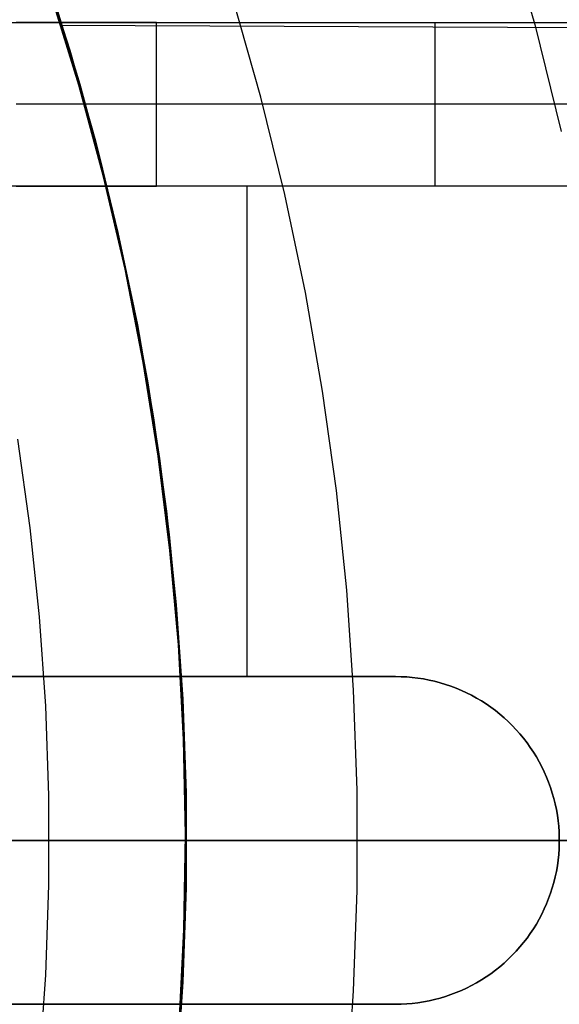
# Model space of a CAD drawing. Header units: millimetres. Extents: x 10802 to 11966, y -167 to 850.
# Tile 129 of 182: x 11430 to 11439, y 480 to 498. Entities that reach past the tile are written whole.
import ezdxf

# ---------------------------------------------------------------- set-up
doc = ezdxf.new("R2010")
doc.units = ezdxf.units.MM
doc.layers.add('1', color=7, linetype='Continuous')
doc.layers.add('color', color=7, linetype='Continuous')

msp = doc.modelspace()

# ---------------------------------------------------------------- linework, layer by layer
at = {"layer": '1', "color": 250, "true_color": 0x111111}
for p, q in [((11438.408, 499.719, 236.621), (11438.957, 497.781, 236.621)), ((11429.918, 498.957, 75.162), (11430.446, 497.313, 75.162)), ((11433.943, 496.454, 61.1), (11433.443, 498.219, 61.1)), ((11430.629, 496.692, 64.238), (11430.221, 498.034, 64.238)), ((11430.221, 498.034, 86.085), (11430.629, 496.692, 86.085)), ((11438.957, 497.781, 236.621), (11439.439, 495.826, 236.621)), ((11430.446, 497.313, 75.162), (11430.916, 495.652, 75.162)), ((11430.998, 495.338, 64.238), (11430.629, 496.692, 64.238)), ((11430.629, 496.692, 86.085), (11430.998, 495.338, 86.085)), ((11434.382, 494.673, 61.1), (11433.943, 496.454, 61.1)), ((11430.916, 495.652, 75.162), (11431.33, 493.975, 75.162)), ((11431.33, 493.975, 64.238), (11430.998, 495.338, 64.238)), ((11430.998, 495.338, 86.085), (11431.33, 493.975, 86.085)), ((11434.759, 492.877, 61.1), (11434.382, 494.673, 61.1)), ((11431.622, 492.603, 64.238), (11431.33, 493.975, 64.238)), ((11431.33, 493.975, 86.085), (11431.622, 492.603, 86.085)), ((11431.33, 493.975, 75.162), (11431.685, 492.286, 75.162)), ((11435.075, 491.07, 61.1), (11434.759, 492.877, 61.1)), ((11431.875, 491.224, 64.238), (11431.622, 492.603, 64.238)), ((11431.622, 492.603, 86.085), (11431.875, 491.224, 86.085)), ((11431.685, 492.286, 75.162), (11431.981, 490.585, 75.162)), ((11432.09, 489.838, 64.238), (11431.875, 491.224, 64.238)), ((11431.875, 491.224, 86.085), (11432.09, 489.838, 86.085)), ((11435.327, 489.252, 61.1), (11435.075, 491.07, 61.1)), ((11431.981, 490.585, 75.162), (11432.219, 488.875, 75.162)), ((11429.493, 490.195, 228.525), (11429.719, 488.571, 228.525)), ((11432.265, 488.446, 64.238), (11432.09, 489.838, 64.238)), ((11432.09, 489.838, 86.085), (11432.265, 488.446, 86.085)), ((11435.517, 487.427, 61.1), (11435.327, 489.252, 61.1)), ((11432.219, 488.875, 75.162), (11432.397, 487.157, 75.162)), ((11429.719, 488.571, 228.525), (11429.889, 486.94, 228.525)), ((11432.402, 487.05, 64.238), (11432.265, 488.446, 64.238)), ((11432.265, 488.446, 86.085), (11432.402, 487.05, 86.085)), ((11435.643, 485.597, 61.1), (11435.517, 487.427, 61.1)), ((11432.397, 487.157, 75.162), (11432.516, 485.435, 75.162)), ((11432.499, 485.65, 64.238), (11432.402, 487.05, 64.238)), ((11432.402, 487.05, 86.085), (11432.499, 485.65, 86.085)), ((11429.889, 486.94, 228.525), (11430.002, 485.305, 228.525)), ((11432.558, 484.249, 64.238), (11432.499, 485.65, 64.238)), ((11432.499, 485.65, 86.085), (11432.558, 484.249, 86.085)), ((11432.516, 485.435, 75.162), (11432.576, 483.709, 75.162)), ((11435.707, 483.764, 61.1), (11435.643, 485.597, 61.1)), ((11430.002, 485.305, 228.525), (11430.058, 483.666, 228.525)), ((11432.577, 482.846, 64.238), (11432.558, 484.249, 64.238)), ((11432.558, 484.249, 86.085), (11432.577, 482.846, 86.085)), ((11430.058, 483.666, 228.525), (11430.058, 482.026, 228.525)), ((11432.576, 483.709, 75.162), (11432.576, 481.983, 75.162)), ((11435.707, 481.929, 61.1), (11435.707, 483.764, 61.1)), ((11430.065, 482.846, 228.525), (11399.736, 482.846, 228.525)), ((11450.562, 482.846, 45.792), (11409.719, 482.846, 45.792)), ((11430.566, 482.846, 227.66), (11429.47, 482.846, 227.053)), ((11429.531, 482.846, 89.131), (11429.635, 482.846, 89.13)), ((11429.635, 482.846, 89.13), (11429.739, 482.846, 89.125)), ((11429.739, 482.846, 89.125), (11429.843, 482.846, 89.116)), ((11429.843, 482.846, 89.116), (11429.947, 482.846, 89.104)), ((11429.947, 482.846, 89.104), (11430.05, 482.846, 89.088)), ((11430.05, 482.846, 89.088), (11430.152, 482.846, 89.069)), ((11431.11, 482.846, 229.152), (11430.065, 482.846, 228.525)), ((11430.152, 482.846, 89.069), (11430.254, 482.846, 89.046)), ((11430.254, 482.846, 89.046), (11430.354, 482.846, 89.02)), ((11430.354, 482.846, 89.02), (11430.454, 482.846, 88.99)), ((11430.454, 482.846, 88.99), (11430.553, 482.846, 88.957)), ((11430.553, 482.846, 88.957), (11430.651, 482.846, 88.921)), ((11431.64, 482.846, 228.304), (11430.566, 482.846, 227.66)), ((11430.651, 482.846, 88.921), (11430.747, 482.846, 88.881)), ((11430.747, 482.846, 88.881), (11430.842, 482.846, 88.838)), ((11430.842, 482.846, 88.838), (11430.935, 482.846, 88.792)), ((11430.935, 482.846, 88.792), (11431.027, 482.846, 88.742)), ((11431.027, 482.846, 88.742), (11431.117, 482.846, 88.69)), ((11432.132, 482.846, 229.815), (11431.11, 482.846, 229.152)), ((11431.117, 482.846, 88.69), (11431.205, 482.846, 88.634)), ((11431.205, 482.846, 88.634), (11431.291, 482.846, 88.576)), ((11431.291, 482.846, 88.576), (11431.375, 482.846, 88.514)), ((11431.375, 482.846, 88.514), (11431.457, 482.846, 88.45)), ((11431.457, 482.846, 88.45), (11431.537, 482.846, 88.383)), ((11431.537, 482.846, 88.383), (11431.614, 482.846, 88.314)), ((11431.614, 482.846, 88.314), (11431.689, 482.846, 88.241)), ((11432.691, 482.846, 228.986), (11431.64, 482.846, 228.304)), ((11431.689, 482.846, 88.241), (11431.762, 482.846, 88.166)), ((11431.762, 482.846, 88.166), (11431.831, 482.846, 88.089)), ((11431.831, 482.846, 88.089), (11431.899, 482.846, 88.01)), ((11431.899, 482.846, 88.01), (11431.963, 482.846, 87.928)), ((11431.963, 482.846, 87.928), (11432.025, 482.846, 87.844)), ((11432.025, 482.846, 87.844), (11432.083, 482.846, 87.758)), ((11432.083, 482.846, 87.758), (11432.139, 482.846, 87.67)), ((11433.13, 482.846, 230.512), (11432.132, 482.846, 229.815)), ((11432.139, 482.846, 87.67), (11432.192, 482.846, 87.58)), ((11432.192, 482.846, 87.58), (11432.241, 482.846, 87.488)), ((11432.241, 482.846, 87.488), (11432.288, 482.846, 87.395)), ((11432.288, 482.846, 87.395), (11432.331, 482.846, 87.3)), ((11432.331, 482.846, 87.3), (11432.371, 482.846, 87.204)), ((11432.371, 482.846, 87.204), (11432.407, 482.846, 87.106)), ((11432.407, 482.846, 87.106), (11432.44, 482.846, 87.008)), ((11432.44, 482.846, 87.008), (11432.47, 482.846, 86.908)), ((11432.47, 482.846, 86.908), (11432.497, 482.846, 86.807)), ((11432.497, 482.846, 86.807), (11432.52, 482.846, 86.706)), ((11432.52, 482.846, 86.706), (11432.539, 482.846, 86.603)), ((11432.539, 482.846, 86.603), (11432.555, 482.846, 86.5)), ((11432.555, 482.846, 86.5), (11432.568, 482.846, 86.397)), ((11432.558, 481.443, 64.238), (11432.577, 482.846, 64.238)), ((11432.577, 482.846, 86.085), (11432.558, 481.443, 86.085)), ((11432.568, 482.846, 86.397), (11432.576, 482.846, 86.293)), ((11432.576, 482.846, 86.293), (11432.582, 482.846, 86.189)), ((11432.582, 482.846, 86.189), (11432.584, 482.846, 86.085)), ((11432.585, 482.846, 64.129), (11432.584, 482.846, 64.238)), ((11432.584, 482.846, 86.085), (11432.584, 482.846, 64.238)), ((11432.591, 482.846, 64.019), (11432.585, 482.846, 64.129)), ((11432.601, 482.846, 63.91), (11432.591, 482.846, 64.019)), ((11432.614, 482.846, 63.802), (11432.601, 482.846, 63.91)), ((11432.631, 482.846, 63.694), (11432.614, 482.846, 63.802)), ((11432.652, 482.846, 63.586), (11432.631, 482.846, 63.694)), ((11432.676, 482.846, 63.48), (11432.652, 482.846, 63.586)), ((11432.705, 482.846, 63.374), (11432.676, 482.846, 63.48)), ((11433.718, 482.846, 229.704), (11432.691, 482.846, 228.986)), ((11432.737, 482.846, 63.27), (11432.705, 482.846, 63.374)), ((11432.772, 482.846, 63.166), (11432.737, 482.846, 63.27)), ((11432.811, 482.846, 63.064), (11432.772, 482.846, 63.166)), ((11432.854, 482.846, 62.963), (11432.811, 482.846, 63.064)), ((11432.9, 482.846, 62.864), (11432.854, 482.846, 62.963)), ((11432.95, 482.846, 62.767), (11432.9, 482.846, 62.864)), ((11433.003, 482.846, 62.671), (11432.95, 482.846, 62.767)), ((11433.059, 482.846, 62.577), (11433.003, 482.846, 62.671)), ((11433.119, 482.846, 62.485), (11433.059, 482.846, 62.577)), ((11433.181, 482.846, 62.396), (11433.119, 482.846, 62.485)), ((11434.103, 482.846, 231.244), (11433.13, 482.846, 230.512)), ((11433.247, 482.846, 62.308), (11433.181, 482.846, 62.396)), ((11433.316, 482.846, 62.223), (11433.247, 482.846, 62.308)), ((11433.387, 482.846, 62.141), (11433.316, 482.846, 62.223)), ((11433.462, 482.846, 62.061), (11433.387, 482.846, 62.141)), ((11433.539, 482.846, 61.983), (11433.462, 482.846, 62.061)), ((11433.619, 482.846, 61.908), (11433.539, 482.846, 61.983)), ((11433.701, 482.846, 61.837), (11433.619, 482.846, 61.908)), ((11433.786, 482.846, 61.768), (11433.701, 482.846, 61.837)), ((11434.719, 482.846, 230.457), (11433.718, 482.846, 229.704)), ((11433.874, 482.846, 61.702), (11433.786, 482.846, 61.768)), ((11433.963, 482.846, 61.639), (11433.874, 482.846, 61.702)), ((11434.055, 482.846, 61.579), (11433.963, 482.846, 61.639)), ((11434.148, 482.846, 61.523), (11434.055, 482.846, 61.579)), ((11435.05, 482.846, 232.01), (11434.103, 482.846, 231.244)), ((11434.244, 482.846, 61.47), (11434.148, 482.846, 61.523)), ((11434.341, 482.846, 61.42), (11434.244, 482.846, 61.47)), ((11434.44, 482.846, 61.373), (11434.341, 482.846, 61.42)), ((11434.541, 482.846, 61.33), (11434.44, 482.846, 61.373)), ((11434.643, 482.846, 61.291), (11434.541, 482.846, 61.33)), ((11434.746, 482.846, 61.255), (11434.643, 482.846, 61.291)), ((11435.693, 482.846, 231.244), (11434.719, 482.846, 230.457)), ((11434.851, 482.846, 61.223), (11434.746, 482.846, 61.255)), ((11434.957, 482.846, 61.195), (11434.851, 482.846, 61.223)), ((11435.063, 482.846, 61.17), (11434.957, 482.846, 61.195)), ((11435.97, 482.846, 232.808), (11435.05, 482.846, 232.01)), ((11435.17, 482.846, 61.149), (11435.063, 482.846, 61.17)), ((11435.278, 482.846, 61.131), (11435.17, 482.846, 61.149)), ((11435.387, 482.846, 61.118), (11435.278, 482.846, 61.131)), ((11435.496, 482.846, 61.108), (11435.387, 482.846, 61.118)), ((11435.605, 482.846, 61.102), (11435.496, 482.846, 61.108)), ((11435.714, 482.846, 61.1), (11435.605, 482.846, 61.102)), ((11436.639, 482.846, 232.065), (11435.693, 482.846, 231.244)), ((11447.636, 482.846, 61.1), (11435.714, 482.846, 61.1)), ((11436.862, 482.846, 233.638), (11435.97, 482.846, 232.808)), ((11437.557, 482.846, 232.918), (11436.639, 482.846, 232.065)), ((11437.724, 482.846, 234.498), (11436.862, 482.846, 233.638)), ((11438.444, 482.846, 233.803), (11437.557, 482.846, 232.918)), ((11438.556, 482.846, 235.387), (11437.724, 482.846, 234.498)), ((11439.299, 482.846, 234.718), (11438.444, 482.846, 233.803)), ((11439.356, 482.846, 236.305), (11438.556, 482.846, 235.387)), ((11440.122, 482.846, 235.662), (11439.299, 482.846, 234.718)), ((11440.124, 482.846, 237.25), (11439.356, 482.846, 236.305)), ((11430.058, 482.026, 228.525), (11430.002, 480.388, 228.525)), ((11432.576, 481.983, 75.162), (11432.516, 480.257, 75.162)), ((11435.643, 480.095, 61.1), (11435.707, 481.929, 61.1)), ((11432.499, 480.042, 64.238), (11432.558, 481.443, 64.238)), ((11432.558, 481.443, 86.085), (11432.499, 480.042, 86.085)), ((11430.002, 480.388, 228.525), (11429.889, 478.752, 228.525)), ((11432.516, 480.257, 75.162), (11432.397, 478.535, 75.162)), ((11432.402, 478.643, 64.238), (11432.499, 480.042, 64.238)), ((11432.499, 480.042, 86.085), (11432.402, 478.643, 86.085)), ((11435.517, 478.265, 61.1), (11435.643, 480.095, 61.1))]:
    msp.add_line(p, q, dxfattribs=at)
at = {"layer": '1', "color": 29, "true_color": 0x4d342b}
for p, q in [((11430.615, 496.673, 34.462), (11430.105, 498.334, 34.462)), ((11430.615, 496.673, 42.462), (11430.105, 498.334, 42.462)), ((11430.615, 496.673, 70.562), (11430.105, 498.334, 70.562)), ((11430.615, 496.673, 76.062), (11430.105, 498.334, 76.062)), ((11430.105, 498.334, 38.462), (11430.615, 496.673, 38.462)), ((11430.105, 498.334, 73.312), (11430.615, 496.673, 73.312)), ((11430.284, 497.774, 70.562), (11440.178, 497.729, 70.562)), ((11431.066, 494.995, 34.462), (11430.615, 496.673, 34.462)), ((11431.066, 494.995, 42.462), (11430.615, 496.673, 42.462)), ((11431.066, 494.995, 70.562), (11430.615, 496.673, 70.562)), ((11431.066, 494.995, 76.062), (11430.615, 496.673, 76.062)), ((11430.615, 496.673, 38.462), (11431.066, 494.995, 38.462)), ((11430.615, 496.673, 73.312), (11431.066, 494.995, 73.312)), ((11431.459, 493.303, 34.462), (11431.066, 494.995, 34.462)), ((11431.459, 493.303, 42.462), (11431.066, 494.995, 42.462)), ((11431.459, 493.303, 70.562), (11431.066, 494.995, 70.562)), ((11431.459, 493.303, 76.062), (11431.066, 494.995, 76.062)), ((11431.066, 494.995, 38.462), (11431.459, 493.303, 38.462)), ((11431.066, 494.995, 73.312), (11431.459, 493.303, 73.312)), ((11431.793, 491.597, 34.462), (11431.459, 493.303, 34.462)), ((11431.793, 491.597, 42.462), (11431.459, 493.303, 42.462)), ((11431.793, 491.597, 70.562), (11431.459, 493.303, 70.562)), ((11431.793, 491.597, 76.062), (11431.459, 493.303, 76.062)), ((11431.459, 493.303, 38.462), (11431.793, 491.597, 38.462)), ((11431.459, 493.303, 73.312), (11431.793, 491.597, 73.312)), ((11432.067, 489.882, 34.462), (11431.793, 491.597, 34.462)), ((11432.067, 489.882, 42.462), (11431.793, 491.597, 42.462)), ((11432.067, 489.882, 70.562), (11431.793, 491.597, 70.562)), ((11432.067, 489.882, 76.062), (11431.793, 491.597, 76.062)), ((11431.793, 491.597, 38.462), (11432.067, 489.882, 38.462)), ((11431.793, 491.597, 73.312), (11432.067, 489.882, 73.312)), ((11432.282, 488.157, 34.462), (11432.067, 489.882, 34.462)), ((11432.282, 488.157, 42.462), (11432.067, 489.882, 42.462)), ((11432.282, 488.157, 70.562), (11432.067, 489.882, 70.562)), ((11432.282, 488.157, 76.062), (11432.067, 489.882, 76.062)), ((11432.067, 489.882, 38.462), (11432.282, 488.157, 38.462)), ((11432.067, 489.882, 73.312), (11432.282, 488.157, 73.312)), ((11432.437, 486.426, 34.462), (11432.282, 488.157, 34.462)), ((11432.437, 486.426, 42.462), (11432.282, 488.157, 42.462)), ((11432.437, 486.426, 70.562), (11432.282, 488.157, 70.562)), ((11432.437, 486.426, 76.062), (11432.282, 488.157, 76.062)), ((11432.282, 488.157, 38.462), (11432.437, 486.426, 38.462)), ((11432.282, 488.157, 73.312), (11432.437, 486.426, 73.312)), ((11432.531, 484.691, 34.462), (11432.437, 486.426, 34.462)), ((11432.531, 484.691, 42.462), (11432.437, 486.426, 42.462)), ((11432.531, 484.691, 70.562), (11432.437, 486.426, 70.562)), ((11432.531, 484.691, 76.062), (11432.437, 486.426, 76.062)), ((11432.437, 486.426, 38.462), (11432.531, 484.691, 38.462)), ((11432.437, 486.426, 73.312), (11432.531, 484.691, 73.312)), ((11432.565, 482.954, 34.462), (11432.531, 484.691, 34.462)), ((11432.565, 482.954, 42.462), (11432.531, 484.691, 42.462)), ((11432.565, 482.954, 70.562), (11432.531, 484.691, 70.562)), ((11432.565, 482.954, 76.062), (11432.531, 484.691, 76.062)), ((11432.531, 484.691, 38.462), (11432.565, 482.954, 38.462)), ((11432.531, 484.691, 73.312), (11432.565, 482.954, 73.312)), ((11432.538, 481.217, 34.462), (11432.565, 482.954, 34.462)), ((11432.538, 481.217, 42.462), (11432.565, 482.954, 42.462)), ((11432.538, 481.217, 70.562), (11432.565, 482.954, 70.562)), ((11432.538, 481.217, 76.062), (11432.565, 482.954, 76.062)), ((11432.565, 482.954, 38.462), (11432.538, 481.217, 38.462)), ((11432.565, 482.954, 73.312), (11432.538, 481.217, 73.312)), ((11432.564, 482.619, 42.462), (11432.564, 482.619, 34.462)), ((11432.564, 482.619, 76.062), (11432.564, 482.619, 70.562)), ((11432.452, 479.481, 34.462), (11432.538, 481.217, 34.462)), ((11432.452, 479.481, 42.462), (11432.538, 481.217, 42.462)), ((11432.452, 479.481, 70.562), (11432.538, 481.217, 70.562)), ((11432.452, 479.481, 76.062), (11432.538, 481.217, 76.062)), ((11432.538, 481.217, 38.462), (11432.452, 479.481, 38.462)), ((11432.538, 481.217, 73.312), (11432.452, 479.481, 73.312))]:
    msp.add_line(p, q, dxfattribs=at)
at = {"layer": '1', "color": 7, "true_color": 0xf4f4f4}
for p, q in [((11413.742, 497.823, 282.75), (11443.336, 497.823, 282.75)), ((11429.745, 497.823, 272.433), (11429.468, 497.823, 272.349)), ((11430.025, 497.823, 272.507), (11429.745, 497.823, 272.433)), ((11430.307, 497.823, 272.571), (11430.025, 497.823, 272.507)), ((11430.592, 497.823, 272.626), (11430.307, 497.823, 272.571)), ((11430.878, 497.823, 272.67), (11430.592, 497.823, 272.626)), ((11431.165, 497.823, 272.705), (11430.878, 497.823, 272.67)), ((11431.454, 497.823, 272.73), (11431.165, 497.823, 272.705)), ((11431.743, 497.823, 272.745), (11431.454, 497.823, 272.73)), ((11432.032, 497.823, 272.75), (11431.743, 497.823, 272.745)), ((11432.032, 497.823, 272.75), (11442.227, 497.823, 272.75)), ((11432.032, 494.823, 272.75), (11432.032, 497.823, 272.75)), ((11437.13, 497.823, 272.75), (11437.13, 494.823, 272.75)), ((11429.745, 496.323, 272.433), (11429.468, 496.323, 272.349)), ((11430.025, 496.323, 272.507), (11429.745, 496.323, 272.433)), ((11430.307, 496.323, 272.571), (11430.025, 496.323, 272.507)), ((11430.592, 496.323, 272.626), (11430.307, 496.323, 272.571)), ((11430.878, 496.323, 272.67), (11430.592, 496.323, 272.626)), ((11431.165, 496.323, 272.705), (11430.878, 496.323, 272.67)), ((11431.454, 496.323, 272.73), (11431.165, 496.323, 272.705)), ((11431.743, 496.323, 272.745), (11431.454, 496.323, 272.73)), ((11432.032, 496.323, 272.75), (11431.743, 496.323, 272.745)), ((11442.227, 496.323, 272.75), (11432.032, 496.323, 272.75)), ((11443.336, 494.823, 279.75), (11417.495, 494.823, 279.75)), ((11429.468, 494.823, 272.349), (11429.745, 494.823, 272.433)), ((11429.745, 494.823, 272.433), (11430.025, 494.823, 272.507)), ((11430.415, 494.823, 279.75), (11429.776, 494.823, 272.441)), ((11430.025, 494.823, 272.507), (11430.307, 494.823, 272.571)), ((11430.307, 494.823, 272.571), (11430.592, 494.823, 272.626)), ((11430.592, 494.823, 272.626), (11430.878, 494.823, 272.67)), ((11430.878, 494.823, 272.67), (11431.165, 494.823, 272.705)), ((11431.165, 494.823, 272.705), (11431.454, 494.823, 272.73)), ((11431.454, 494.823, 272.73), (11431.743, 494.823, 272.745)), ((11431.743, 494.823, 272.745), (11432.032, 494.823, 272.75)), ((11442.227, 494.823, 272.75), (11432.032, 494.823, 272.75)), ((11433.688, 494.823, 279.75), (11433.688, 485.846, 279.75)), ((11422.407, 485.846, 279.75), (11436.407, 485.846, 279.75)), ((11436.407, 485.846, 282.75), (11422.407, 485.846, 282.75)), ((11436.407, 485.846, 281.25), (11422.407, 485.846, 281.25)), ((11436.407, 485.846, 279.75), (11436.407, 485.846, 282.75)), ((11436.511, 485.844, 279.75), (11436.407, 485.846, 279.75)), ((11436.407, 485.846, 282.75), (11436.511, 485.844, 282.75)), ((11436.511, 485.844, 281.25), (11436.407, 485.846, 281.25)), ((11436.614, 485.839, 279.75), (11436.511, 485.844, 279.75)), ((11436.511, 485.844, 282.75), (11436.614, 485.839, 282.75)), ((11436.614, 485.839, 281.25), (11436.511, 485.844, 281.25)), ((11436.717, 485.83, 279.75), (11436.614, 485.839, 279.75)), ((11436.614, 485.839, 282.75), (11436.717, 485.83, 282.75)), ((11436.717, 485.83, 281.25), (11436.614, 485.839, 281.25)), ((11436.82, 485.818, 279.75), (11436.717, 485.83, 279.75)), ((11436.717, 485.83, 282.75), (11436.82, 485.818, 282.75)), ((11436.82, 485.818, 281.25), (11436.717, 485.83, 281.25)), ((11436.922, 485.802, 279.75), (11436.82, 485.818, 279.75)), ((11436.82, 485.818, 282.75), (11436.922, 485.802, 282.75)), ((11436.922, 485.802, 281.25), (11436.82, 485.818, 281.25)), ((11437.024, 485.782, 279.75), (11436.922, 485.802, 279.75)), ((11436.922, 485.802, 282.75), (11437.024, 485.782, 282.75)), ((11437.024, 485.782, 281.25), (11436.922, 485.802, 281.25)), ((11437.125, 485.759, 279.75), (11437.024, 485.782, 279.75)), ((11437.024, 485.782, 282.75), (11437.125, 485.759, 282.75)), ((11437.125, 485.759, 281.25), (11437.024, 485.782, 281.25)), ((11437.225, 485.732, 279.75), (11437.125, 485.759, 279.75)), ((11437.125, 485.759, 282.75), (11437.225, 485.732, 282.75)), ((11437.225, 485.732, 281.25), (11437.125, 485.759, 281.25)), ((11437.324, 485.703, 279.75), (11437.225, 485.732, 279.75)), ((11437.225, 485.732, 282.75), (11437.324, 485.703, 282.75)), ((11437.324, 485.703, 281.25), (11437.225, 485.732, 281.25)), ((11437.422, 485.669, 279.75), (11437.324, 485.703, 279.75)), ((11437.324, 485.703, 282.75), (11437.422, 485.669, 282.75)), ((11437.422, 485.669, 281.25), (11437.324, 485.703, 281.25)), ((11437.519, 485.632, 279.75), (11437.422, 485.669, 279.75)), ((11437.422, 485.669, 282.75), (11437.519, 485.632, 282.75)), ((11437.519, 485.632, 281.25), (11437.422, 485.669, 281.25)), ((11437.615, 485.592, 279.75), (11437.519, 485.632, 279.75)), ((11437.519, 485.632, 282.75), (11437.615, 485.592, 282.75)), ((11437.615, 485.592, 281.25), (11437.519, 485.632, 281.25)), ((11437.709, 485.549, 279.75), (11437.615, 485.592, 279.75)), ((11437.615, 485.592, 282.75), (11437.709, 485.549, 282.75)), ((11437.709, 485.549, 281.25), (11437.615, 485.592, 281.25)), ((11437.801, 485.503, 279.75), (11437.709, 485.549, 279.75)), ((11437.709, 485.549, 282.75), (11437.801, 485.503, 282.75)), ((11437.801, 485.503, 281.25), (11437.709, 485.549, 281.25)), ((11437.892, 485.453, 279.75), (11437.801, 485.503, 279.75)), ((11437.801, 485.503, 282.75), (11437.892, 485.453, 282.75)), ((11437.892, 485.453, 281.25), (11437.801, 485.503, 281.25)), ((11437.981, 485.4, 279.75), (11437.892, 485.453, 279.75)), ((11437.892, 485.453, 282.75), (11437.981, 485.4, 282.75)), ((11437.981, 485.4, 281.25), (11437.892, 485.453, 281.25)), ((11438.068, 485.344, 279.75), (11437.981, 485.4, 279.75)), ((11437.981, 485.4, 282.75), (11438.068, 485.344, 282.75)), ((11438.068, 485.344, 281.25), (11437.981, 485.4, 281.25)), ((11438.154, 485.285, 279.75), (11438.068, 485.344, 279.75)), ((11438.068, 485.344, 282.75), (11438.154, 485.285, 282.75)), ((11438.154, 485.285, 281.25), (11438.068, 485.344, 281.25)), ((11438.237, 485.224, 279.75), (11438.154, 485.285, 279.75)), ((11438.154, 485.285, 282.75), (11438.237, 485.224, 282.75)), ((11438.237, 485.224, 281.25), (11438.154, 485.285, 281.25)), ((11438.318, 485.159, 279.75), (11438.237, 485.224, 279.75)), ((11438.237, 485.224, 282.75), (11438.318, 485.159, 282.75)), ((11438.318, 485.159, 281.25), (11438.237, 485.224, 281.25)), ((11438.396, 485.092, 279.75), (11438.318, 485.159, 279.75)), ((11438.318, 485.159, 282.75), (11438.396, 485.092, 282.75)), ((11438.396, 485.092, 281.25), (11438.318, 485.159, 281.25)), ((11438.473, 485.022, 279.75), (11438.396, 485.092, 279.75)), ((11438.396, 485.092, 282.75), (11438.473, 485.022, 282.75)), ((11438.473, 485.022, 281.25), (11438.396, 485.092, 281.25)), ((11438.547, 484.949, 279.75), (11438.473, 485.022, 279.75)), ((11438.473, 485.022, 282.75), (11438.547, 484.949, 282.75)), ((11438.547, 484.949, 281.25), (11438.473, 485.022, 281.25)), ((11438.618, 484.874, 279.75), (11438.547, 484.949, 279.75)), ((11438.547, 484.949, 282.75), (11438.618, 484.874, 282.75)), ((11438.618, 484.874, 281.25), (11438.547, 484.949, 281.25)), ((11438.687, 484.796, 279.75), (11438.618, 484.874, 279.75)), ((11438.618, 484.874, 282.75), (11438.687, 484.796, 282.75)), ((11438.687, 484.796, 281.25), (11438.618, 484.874, 281.25)), ((11438.753, 484.717, 279.75), (11438.687, 484.796, 279.75)), ((11438.687, 484.796, 282.75), (11438.753, 484.717, 282.75)), ((11438.753, 484.717, 281.25), (11438.687, 484.796, 281.25)), ((11438.816, 484.635, 279.75), (11438.753, 484.717, 279.75)), ((11438.753, 484.717, 282.75), (11438.816, 484.635, 282.75)), ((11438.816, 484.635, 281.25), (11438.753, 484.717, 281.25)), ((11438.876, 484.55, 279.75), (11438.816, 484.635, 279.75)), ((11438.816, 484.635, 282.75), (11438.876, 484.55, 282.75)), ((11438.876, 484.55, 281.25), (11438.816, 484.635, 281.25)), ((11438.933, 484.464, 279.75), (11438.876, 484.55, 279.75)), ((11438.876, 484.55, 282.75), (11438.933, 484.464, 282.75)), ((11438.933, 484.464, 281.25), (11438.876, 484.55, 281.25)), ((11438.988, 484.376, 279.75), (11438.933, 484.464, 279.75)), ((11438.933, 484.464, 282.75), (11438.988, 484.376, 282.75)), ((11438.988, 484.376, 281.25), (11438.933, 484.464, 281.25)), ((11439.039, 484.286, 279.75), (11438.988, 484.376, 279.75)), ((11438.988, 484.376, 282.75), (11439.039, 484.286, 282.75)), ((11439.039, 484.286, 281.25), (11438.988, 484.376, 281.25)), ((11439.087, 484.194, 279.75), (11439.039, 484.286, 279.75)), ((11439.039, 484.286, 282.75), (11439.087, 484.194, 282.75)), ((11439.087, 484.194, 281.25), (11439.039, 484.286, 281.25)), ((11439.132, 484.101, 279.75), (11439.087, 484.194, 279.75)), ((11439.087, 484.194, 282.75), (11439.132, 484.101, 282.75)), ((11439.132, 484.101, 281.25), (11439.087, 484.194, 281.25)), ((11439.174, 484.006, 279.75), (11439.132, 484.101, 279.75)), ((11439.132, 484.101, 282.75), (11439.174, 484.006, 282.75)), ((11439.174, 484.006, 281.25), (11439.132, 484.101, 281.25)), ((11439.212, 483.91, 279.75), (11439.174, 484.006, 279.75)), ((11439.174, 484.006, 282.75), (11439.212, 483.91, 282.75)), ((11439.212, 483.91, 281.25), (11439.174, 484.006, 281.25)), ((11439.247, 483.813, 279.75), (11439.212, 483.91, 279.75)), ((11439.212, 483.91, 282.75), (11439.247, 483.813, 282.75)), ((11439.247, 483.813, 281.25), (11439.212, 483.91, 281.25)), ((11439.279, 483.714, 279.75), (11439.247, 483.813, 279.75)), ((11439.247, 483.813, 282.75), (11439.279, 483.714, 282.75)), ((11439.279, 483.714, 281.25), (11439.247, 483.813, 281.25)), ((11439.307, 483.614, 279.75), (11439.279, 483.714, 279.75)), ((11439.279, 483.714, 282.75), (11439.307, 483.614, 282.75)), ((11439.307, 483.614, 281.25), (11439.279, 483.714, 281.25)), ((11439.332, 483.514, 279.75), (11439.307, 483.614, 279.75)), ((11439.307, 483.614, 282.75), (11439.332, 483.514, 282.75)), ((11439.332, 483.514, 281.25), (11439.307, 483.614, 281.25)), ((11439.353, 483.412, 279.75), (11439.332, 483.514, 279.75)), ((11439.332, 483.514, 282.75), (11439.353, 483.412, 282.75)), ((11439.353, 483.412, 281.25), (11439.332, 483.514, 281.25)), ((11439.371, 483.31, 279.75), (11439.353, 483.412, 279.75)), ((11439.353, 483.412, 282.75), (11439.371, 483.31, 282.75)), ((11439.371, 483.31, 281.25), (11439.353, 483.412, 281.25)), ((11439.385, 483.208, 279.75), (11439.371, 483.31, 279.75)), ((11439.371, 483.31, 282.75), (11439.385, 483.208, 282.75)), ((11439.385, 483.208, 281.25), (11439.371, 483.31, 281.25)), ((11439.396, 483.105, 279.75), (11439.385, 483.208, 279.75)), ((11439.385, 483.208, 282.75), (11439.396, 483.105, 282.75)), ((11439.396, 483.105, 281.25), (11439.385, 483.208, 281.25)), ((11439.403, 483.001, 279.75), (11439.396, 483.105, 279.75)), ((11439.396, 483.105, 282.75), (11439.403, 483.001, 282.75)), ((11439.403, 483.001, 281.25), (11439.396, 483.105, 281.25)), ((11439.407, 482.898, 279.75), (11439.403, 483.001, 279.75)), ((11439.403, 483.001, 282.75), (11439.407, 482.898, 282.75)), ((11439.407, 482.898, 281.25), (11439.403, 483.001, 281.25)), ((11439.403, 482.691, 279.75), (11439.407, 482.794, 279.75)), ((11439.407, 482.794, 282.75), (11439.403, 482.691, 282.75)), ((11439.403, 482.691, 281.25), (11439.407, 482.794, 281.25)), ((11439.407, 482.794, 279.75), (11439.407, 482.898, 279.75)), ((11439.407, 482.898, 282.75), (11439.407, 482.794, 282.75)), ((11439.407, 482.794, 281.25), (11439.407, 482.898, 281.25)), ((11439.385, 482.485, 279.75), (11439.396, 482.588, 279.75)), ((11439.396, 482.588, 282.75), (11439.385, 482.485, 282.75)), ((11439.385, 482.485, 281.25), (11439.396, 482.588, 281.25)), ((11439.396, 482.588, 279.75), (11439.403, 482.691, 279.75)), ((11439.403, 482.691, 282.75), (11439.396, 482.588, 282.75)), ((11439.396, 482.588, 281.25), (11439.403, 482.691, 281.25)), ((11439.353, 482.28, 279.75), (11439.371, 482.382, 279.75)), ((11439.371, 482.382, 282.75), (11439.353, 482.28, 282.75)), ((11439.353, 482.28, 281.25), (11439.371, 482.382, 281.25)), ((11439.371, 482.382, 279.75), (11439.385, 482.485, 279.75)), ((11439.385, 482.485, 282.75), (11439.371, 482.382, 282.75)), ((11439.371, 482.382, 281.25), (11439.385, 482.485, 281.25)), ((11439.332, 482.179, 279.75), (11439.353, 482.28, 279.75)), ((11439.353, 482.28, 282.75), (11439.332, 482.179, 282.75)), ((11439.332, 482.179, 281.25), (11439.353, 482.28, 281.25)), ((11439.279, 481.978, 279.75), (11439.307, 482.078, 279.75)), ((11439.307, 482.078, 282.75), (11439.279, 481.978, 282.75)), ((11439.279, 481.978, 281.25), (11439.307, 482.078, 281.25)), ((11439.307, 482.078, 279.75), (11439.332, 482.179, 279.75)), ((11439.332, 482.179, 282.75), (11439.307, 482.078, 282.75)), ((11439.307, 482.078, 281.25), (11439.332, 482.179, 281.25)), ((11439.212, 481.782, 279.75), (11439.247, 481.88, 279.75)), ((11439.247, 481.88, 282.75), (11439.212, 481.782, 282.75)), ((11439.212, 481.782, 281.25), (11439.247, 481.88, 281.25)), ((11439.247, 481.88, 279.75), (11439.279, 481.978, 279.75)), ((11439.279, 481.978, 282.75), (11439.247, 481.88, 282.75)), ((11439.247, 481.88, 281.25), (11439.279, 481.978, 281.25)), ((11439.132, 481.591, 279.75), (11439.174, 481.686, 279.75)), ((11439.174, 481.686, 282.75), (11439.132, 481.591, 282.75)), ((11439.132, 481.591, 281.25), (11439.174, 481.686, 281.25)), ((11439.174, 481.686, 279.75), (11439.212, 481.782, 279.75)), ((11439.212, 481.782, 282.75), (11439.174, 481.686, 282.75)), ((11439.174, 481.686, 281.25), (11439.212, 481.782, 281.25)), ((11439.039, 481.406, 279.75), (11439.087, 481.498, 279.75)), ((11439.087, 481.498, 282.75), (11439.039, 481.406, 282.75)), ((11439.039, 481.406, 281.25), (11439.087, 481.498, 281.25)), ((11439.087, 481.498, 279.75), (11439.132, 481.591, 279.75)), ((11439.132, 481.591, 282.75), (11439.087, 481.498, 282.75)), ((11439.087, 481.498, 281.25), (11439.132, 481.591, 281.25)), ((11438.933, 481.228, 279.75), (11438.988, 481.316, 279.75)), ((11438.988, 481.316, 282.75), (11438.933, 481.228, 282.75)), ((11438.933, 481.228, 281.25), (11438.988, 481.316, 281.25)), ((11438.988, 481.316, 279.75), (11439.039, 481.406, 279.75)), ((11439.039, 481.406, 282.75), (11438.988, 481.316, 282.75)), ((11438.988, 481.316, 281.25), (11439.039, 481.406, 281.25)), ((11438.816, 481.058, 279.75), (11438.876, 481.142, 279.75)), ((11438.876, 481.142, 282.75), (11438.816, 481.058, 282.75)), ((11438.816, 481.058, 281.25), (11438.876, 481.142, 281.25)), ((11438.876, 481.142, 279.75), (11438.933, 481.228, 279.75)), ((11438.933, 481.228, 282.75), (11438.876, 481.142, 282.75)), ((11438.876, 481.142, 281.25), (11438.933, 481.228, 281.25)), ((11438.687, 480.896, 279.75), (11438.753, 480.976, 279.75)), ((11438.753, 480.976, 282.75), (11438.687, 480.896, 282.75)), ((11438.687, 480.896, 281.25), (11438.753, 480.976, 281.25)), ((11438.753, 480.976, 279.75), (11438.816, 481.058, 279.75)), ((11438.816, 481.058, 282.75), (11438.753, 480.976, 282.75)), ((11438.753, 480.976, 281.25), (11438.816, 481.058, 281.25)), ((11438.473, 480.671, 279.75), (11438.547, 480.743, 279.75)), ((11438.547, 480.743, 282.75), (11438.473, 480.671, 282.75)), ((11438.473, 480.671, 281.25), (11438.547, 480.743, 281.25)), ((11438.547, 480.743, 279.75), (11438.618, 480.818, 279.75)), ((11438.618, 480.818, 282.75), (11438.547, 480.743, 282.75)), ((11438.547, 480.743, 281.25), (11438.618, 480.818, 281.25)), ((11438.618, 480.818, 279.75), (11438.687, 480.896, 279.75)), ((11438.687, 480.896, 282.75), (11438.618, 480.818, 282.75)), ((11438.618, 480.818, 281.25), (11438.687, 480.896, 281.25)), ((11438.318, 480.533, 279.75), (11438.396, 480.601, 279.75)), ((11438.396, 480.601, 282.75), (11438.318, 480.533, 282.75)), ((11438.318, 480.533, 281.25), (11438.396, 480.601, 281.25)), ((11438.396, 480.601, 279.75), (11438.473, 480.671, 279.75)), ((11438.473, 480.671, 282.75), (11438.396, 480.601, 282.75)), ((11438.396, 480.601, 281.25), (11438.473, 480.671, 281.25)), ((11438.068, 480.348, 279.75), (11438.154, 480.407, 279.75)), ((11438.154, 480.407, 282.75), (11438.068, 480.348, 282.75)), ((11438.068, 480.348, 281.25), (11438.154, 480.407, 281.25)), ((11438.154, 480.407, 279.75), (11438.237, 480.469, 279.75)), ((11438.237, 480.469, 282.75), (11438.154, 480.407, 282.75)), ((11438.154, 480.407, 281.25), (11438.237, 480.469, 281.25)), ((11438.237, 480.469, 279.75), (11438.318, 480.533, 279.75)), ((11438.318, 480.533, 282.75), (11438.237, 480.469, 282.75)), ((11438.237, 480.469, 281.25), (11438.318, 480.533, 281.25)), ((11437.801, 480.19, 279.75), (11437.892, 480.24, 279.75)), ((11437.892, 480.24, 282.75), (11437.801, 480.19, 282.75)), ((11437.801, 480.19, 281.25), (11437.892, 480.24, 281.25)), ((11437.892, 480.24, 279.75), (11437.981, 480.292, 279.75)), ((11437.981, 480.292, 282.75), (11437.892, 480.24, 282.75)), ((11437.892, 480.24, 281.25), (11437.981, 480.292, 281.25)), ((11437.981, 480.292, 279.75), (11438.068, 480.348, 279.75)), ((11438.068, 480.348, 282.75), (11437.981, 480.292, 282.75)), ((11437.981, 480.292, 281.25), (11438.068, 480.348, 281.25)), ((11437.324, 479.99, 279.75), (11437.422, 480.023, 279.75)), ((11437.422, 480.023, 282.75), (11437.324, 479.99, 282.75)), ((11437.324, 479.99, 281.25), (11437.422, 480.023, 281.25)), ((11437.422, 480.023, 279.75), (11437.519, 480.06, 279.75)), ((11437.519, 480.06, 282.75), (11437.422, 480.023, 282.75)), ((11437.422, 480.023, 281.25), (11437.519, 480.06, 281.25)), ((11437.519, 480.06, 279.75), (11437.615, 480.1, 279.75)), ((11437.615, 480.1, 282.75), (11437.519, 480.06, 282.75)), ((11437.519, 480.06, 281.25), (11437.615, 480.1, 281.25)), ((11437.615, 480.1, 279.75), (11437.709, 480.143, 279.75)), ((11437.709, 480.143, 282.75), (11437.615, 480.1, 282.75)), ((11437.615, 480.1, 281.25), (11437.709, 480.143, 281.25)), ((11437.709, 480.143, 279.75), (11437.801, 480.19, 279.75)), ((11437.801, 480.19, 282.75), (11437.709, 480.143, 282.75)), ((11437.709, 480.143, 281.25), (11437.801, 480.19, 281.25)), ((11436.407, 479.846, 279.75), (11422.407, 479.846, 279.75)), ((11422.407, 479.846, 282.75), (11436.407, 479.846, 282.75)), ((11422.407, 479.846, 281.25), (11436.407, 479.846, 281.25)), ((11436.407, 479.846, 279.75), (11436.511, 479.848, 279.75)), ((11436.511, 479.848, 282.75), (11436.407, 479.846, 282.75)), ((11436.407, 479.846, 281.25), (11436.511, 479.848, 281.25)), ((11436.407, 479.846, 282.75), (11436.407, 479.846, 279.75)), ((11436.511, 479.848, 279.75), (11436.614, 479.853, 279.75)), ((11436.614, 479.853, 282.75), (11436.511, 479.848, 282.75)), ((11436.511, 479.848, 281.25), (11436.614, 479.853, 281.25)), ((11436.614, 479.853, 279.75), (11436.717, 479.862, 279.75)), ((11436.717, 479.862, 282.75), (11436.614, 479.853, 282.75)), ((11436.614, 479.853, 281.25), (11436.717, 479.862, 281.25)), ((11436.717, 479.862, 279.75), (11436.82, 479.875, 279.75)), ((11436.82, 479.875, 282.75), (11436.717, 479.862, 282.75)), ((11436.717, 479.862, 281.25), (11436.82, 479.875, 281.25)), ((11436.82, 479.875, 279.75), (11436.922, 479.891, 279.75)), ((11436.922, 479.891, 282.75), (11436.82, 479.875, 282.75)), ((11436.82, 479.875, 281.25), (11436.922, 479.891, 281.25)), ((11436.922, 479.891, 279.75), (11437.024, 479.91, 279.75)), ((11437.024, 479.91, 282.75), (11436.922, 479.891, 282.75)), ((11436.922, 479.891, 281.25), (11437.024, 479.91, 281.25)), ((11437.024, 479.91, 279.75), (11437.125, 479.933, 279.75)), ((11437.125, 479.933, 282.75), (11437.024, 479.91, 282.75)), ((11437.024, 479.91, 281.25), (11437.125, 479.933, 281.25)), ((11437.125, 479.933, 279.75), (11437.225, 479.96, 279.75)), ((11437.225, 479.96, 282.75), (11437.125, 479.933, 282.75)), ((11437.125, 479.933, 281.25), (11437.225, 479.96, 281.25)), ((11437.225, 479.96, 279.75), (11437.324, 479.99, 279.75)), ((11437.324, 479.99, 282.75), (11437.225, 479.96, 282.75)), ((11437.225, 479.96, 281.25), (11437.324, 479.99, 281.25))]:
    msp.add_line(p, q, dxfattribs=at)
at = {"layer": 'color'}
msp.add_line((11309.57, 482.846, 34.462), (11455.57, 482.846, 34.462), dxfattribs=at)

doc.saveas('drawing.dxf')
